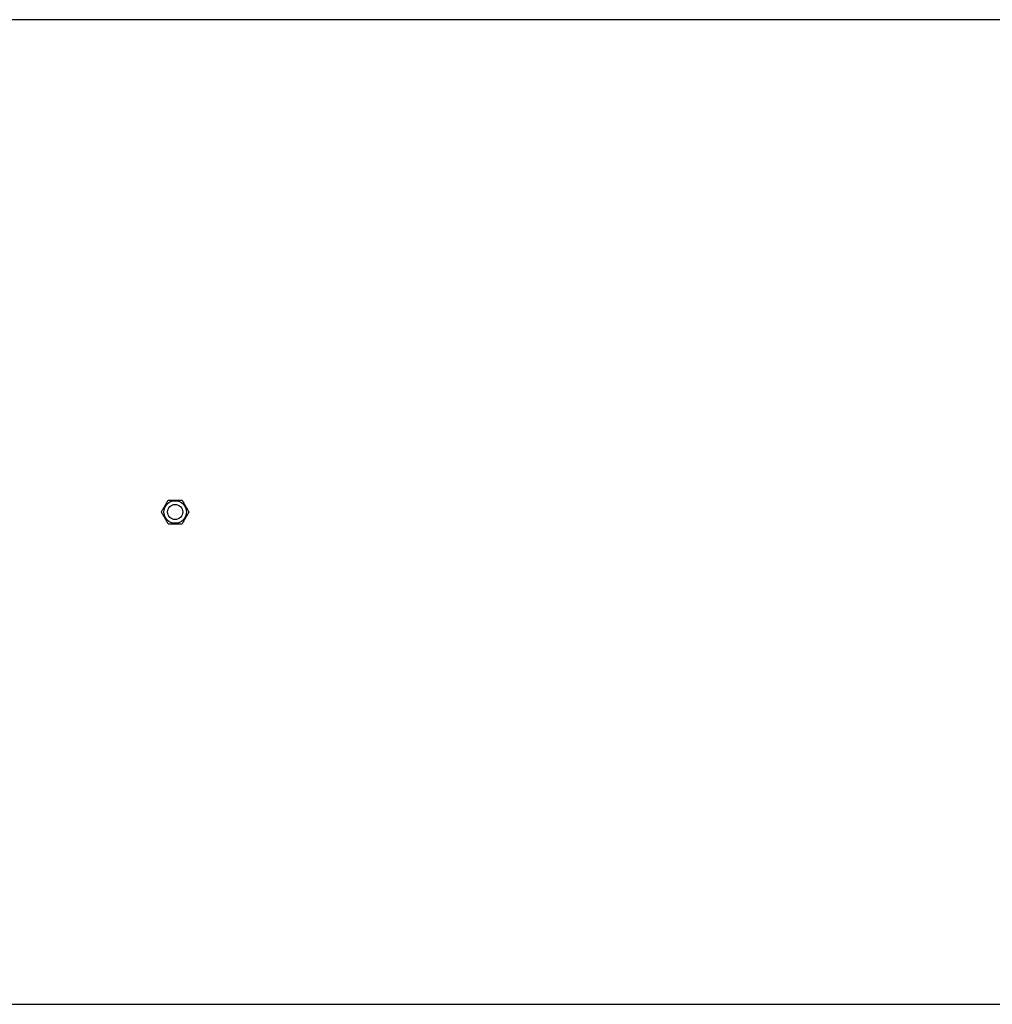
# Model space of a CAD drawing. Header units: millimetres. Extents: x 896 to 16363, y 4675 to 12925.
# Tile 6 of 14: x 4763 to 8630, y 6718 to 10633. Entities that reach past the tile are written whole.
import ezdxf

# ---------------------------------------------------------------- set-up
doc = ezdxf.new("R2010")
doc.units = ezdxf.units.MM
doc.header["$LTSCALE"] = 5

msp = doc.modelspace()

# ---------------------------------------------------------------- linework, layer by layer
at = {"color": 7, "linetype": 'Continuous', "lineweight": 25}
for p, q in [((12550.7, 10632.7), (4130.7, 10632.7)), ((4130.7, 6717.7), (12550.7, 6717.7))]:
    msp.add_line(p, q, dxfattribs=at)
for radius in [45, 30]:
    msp.add_circle((5380.7, 8675.2), radius, dxfattribs=at)
for points, knots in [([(5325.9, 8675.2), (5328.1, 8679.1), (5330.4, 8683), (5334.9, 8690.9), (5337.2, 8694.9), (5340.7, 8700.9), (5341.9, 8702.9), (5344.2, 8707), (5345.4, 8709), (5348.8, 8714.9), (5351, 8718.8), (5353.3, 8722.7)], [0, 0, 0, 0, 0.25, 0.25, 0.5, 0.5, 0.625, 0.625, 0.75, 0.75, 1, 1, 1, 1]), ([(5353.3, 8722.7), (5357.8, 8722.7), (5362.3, 8722.7), (5371.5, 8722.7), (5376.1, 8722.7), (5385.4, 8722.7), (5390.1, 8722.7), (5399.2, 8722.7), (5403.7, 8722.7), (5408.1, 8722.7)], [0, 0, 0, 0, 0.25, 0.25, 0.5, 0.5, 0.75, 0.75, 1, 1, 1, 1]), ([(5408.1, 8722.7), (5410.4, 8718.8), (5412.6, 8714.9), (5417.2, 8707), (5419.5, 8703), (5423, 8697), (5424.2, 8694.9), (5426.5, 8690.9), (5427.6, 8688.9), (5431.1, 8683), (5433.3, 8679.1), (5435.6, 8675.2)], [0, 0, 0, 0, 0.25, 0.25, 0.5, 0.5, 0.625, 0.625, 0.75, 0.75, 1, 1, 1, 1]), ([(5353.3, 8627.7), (5351.1, 8631.6), (5348.8, 8635.5), (5344.2, 8643.4), (5341.9, 8647.4), (5338.4, 8653.4), (5337.3, 8655.4), (5335, 8659.5), (5333.8, 8661.5), (5330.4, 8667.4), (5328.1, 8671.3), (5325.9, 8675.2)], [0, 0, 0, 0, 0.25, 0.25, 0.5, 0.5, 0.625, 0.625, 0.75, 0.75, 1, 1, 1, 1]), ([(5435.6, 8675.2), (5433.3, 8671.3), (5431.1, 8667.4), (5426.5, 8659.5), (5424.2, 8655.5), (5420.7, 8649.5), (5419.5, 8647.4), (5417.2, 8643.4), (5416.1, 8641.4), (5412.6, 8635.5), (5410.4, 8631.6), (5408.1, 8627.7)], [0, 0, 0, 0, 0.25, 0.25, 0.5, 0.5, 0.625, 0.625, 0.75, 0.75, 1, 1, 1, 1]), ([(5353.3, 8627.7), (5357.8, 8627.7), (5362.3, 8627.7), (5371.5, 8627.7), (5376.1, 8627.7), (5385.4, 8627.7), (5390.1, 8627.7), (5399.2, 8627.7), (5403.7, 8627.7), (5408.1, 8627.7)], [0, 0, 0, 0, 0.25, 0.25, 0.5, 0.5, 0.75, 0.75, 1, 1, 1, 1])]:
    msp.add_open_spline(points, degree=3, knots=knots, dxfattribs=at)

doc.saveas('drawing.dxf')
